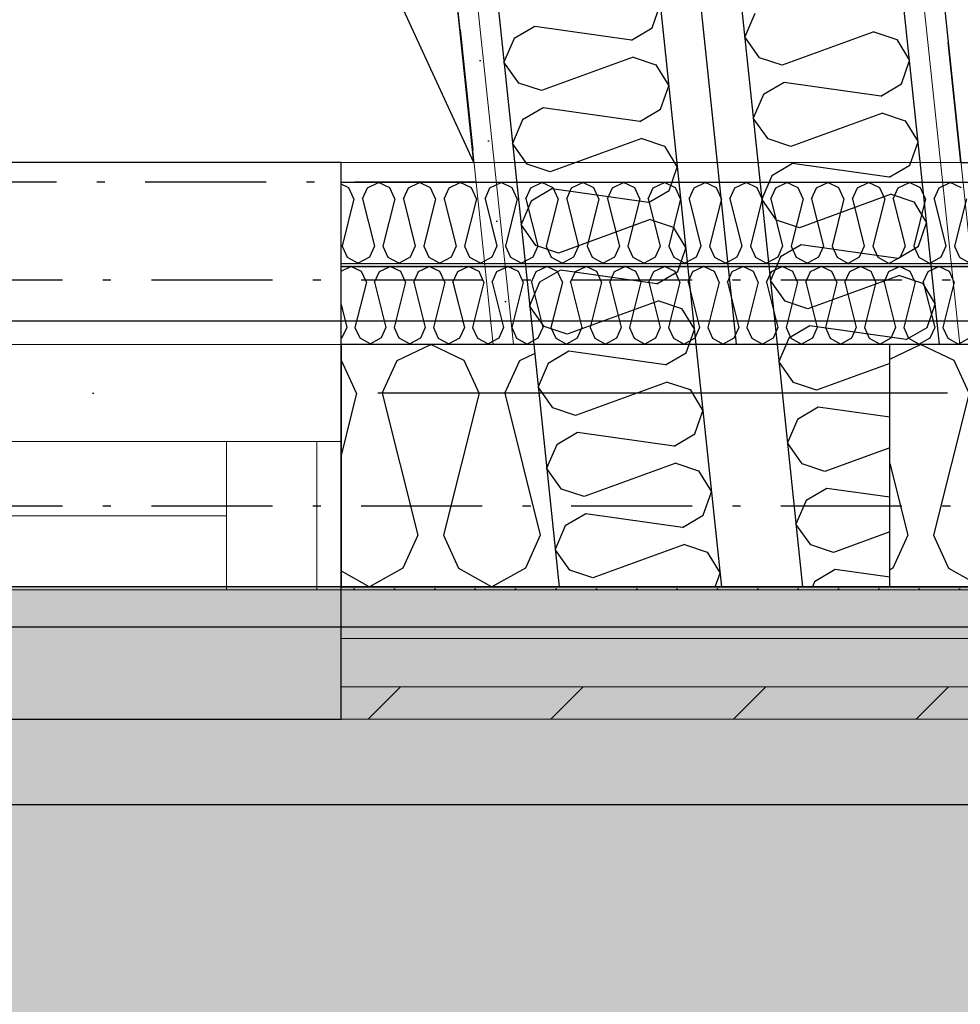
# Model space of a CAD drawing. Header units: millimetres. Extents: x -173281 to 144469, y -85977 to 83288.
# Tile 32 of 88: x -73857 to -73275, y -45421 to -44811. Entities that reach past the tile are written whole.
import ezdxf
from ezdxf.enums import TextEntityAlignment as Align

# ---------------------------------------------------------------- set-up
doc = ezdxf.new("R2010")
doc.units = ezdxf.units.MM
doc.header["$LTSCALE"] = 0.5
doc.header["$MEASUREMENT"] = 0
for name, pattern in [('Over snittplan', [260, 150, -50, 10, -50]), ('PLINE', [0]), ('Prikk & stiplet', [1340.555525, 705.555534, -352.777767, 0, -282.222223])]:
    doc.linetypes.add(name, pattern=pattern)
for name, color, linetype in [('223- Bjelker', 7, 'Continuous'), ('231- Bærende yttervegger', 7, 'Continuous'), ('231- Bærende yttervegger (Skravur)', 7, 'Continuous'), ('231- Bærende yttervegger(Nye konstruksjoner)', 7, 'Continuous'), ('232- Ikke-bærende yttervegger', 7, 'Continuous'), ('232- Ikke-bærende yttervegger (Skravur)(Nye konstruksjoner)', 7, 'Continuous'), ('232- Ikke-bærende yttervegger(Nye konstruksjoner)', 7, 'Continuous'), ('235- Utvendig kledning og overflate (Skravur)(Nye konstruksjoner)', 7, 'Continuous'), ('24-- Innervegger (Skravur)(Nye konstruksjoner)', 7, 'Continuous'), ('24-- Innervegger(Nye konstruksjoner)', 7, 'Continuous'), ('244- Vinduer_ dører_ foldevegger(Nye konstruksjoner)', 7, 'Continuous'), ('252- Gulv på grunn_ bunnplate', 7, 'Continuous'), ('255- Gulvoverflate(Nye konstruksjoner)', 7, 'Continuous'), ('256- Faste himlinger og overflatebehandling(Nye konstruksjoner)', 7, 'Continuous'), ('862- M___Nettoareal(Nye konstruksjoner)', 7, 'Continuous'), ('862- M___Nettoareal(Polylinje)(Nye konstruksjoner)', 7, 'Continuous'), ('862- M___Nettoareal(Tekst)(Nye konstruksjoner)', 7, 'Continuous')]:
    doc.layers.add(name, color=color, linetype=linetype)
for name, color, linetype, lineweight in [('234- Vinduer_ dører_ porter(Nye konstruksjoner)', 7, 'Continuous', 0), ('235- Utvendig kledning og overflate(Nye konstruksjoner)', 7, 'Continuous', 0), ('236- Innvendig kledning og overflate(Nye konstruksjoner)', 7, 'Continuous', 0)]:
    doc.layers.add(name, color=color, linetype=linetype, lineweight=lineweight)
doc.styles.add('GENERATED_STYLE_1', font='arial.ttf')
doc.linetypes.add('Lydfuge betonggolv', pattern='A,0,[5,A-2607.111 Plan 1. etasje1.Shx,S=3.968254,R=0,X=0,Y=-3.46945e-18],-600,0', length=600)
pattern_1 = [(276, (0, 0), (86.12812, 9.05243), [0, -50]), (276, (45.68, -20.34), (86.12812, 9.05243), [0, -50])]

# ---------------------------------------------------------------- blocks, each defined once
blk = doc.blocks.new('Piano_A-127_129', base_point=(-73510.94, -42789.32))
at = {"layer": '862- M___Nettoareal(Polylinje)(Nye konstruksjoner)', "linetype": 'PLINE', "flags": 128}
blk.add_lwpolyline([(-73575.82, -44899.03), (-73974.84, -41102.61), (-74178.81, -39161.93), (-76223.16, -39161.93), (-76223.16, -43699.43), (-74915.66, -43699.43), (-74915.66, -44898.83)], close=True, dxfattribs=at)
at = {"layer": '862- M___Nettoareal(Tekst)(Nye konstruksjoner)', "style": 'GENERATED_STYLE_1'}
for tag, height, p in [('DUMMY_862', 150, (-74911.02, -42150.67)), ('ROOM_NAME', 150, (-74911.02, -42711.1)), ('DUMMY_861', 100, (-75068.16, -42310.85)), ('ROOM_NUMBER', 100, (-75068.16, -42699.67)), ('DUMMY_863', 100, (-74675.3, -42676.81))]:
    blk.add_attdef(tag, text='', height=height, rotation=90, dxfattribs=at).set_placement(p, align=Align.TOP_LEFT)
blk = doc.blocks.new('Song_kontor_A-126_130', base_point=(-72463.16, -42127.26))
at = {"layer": '862- M___Nettoareal(Polylinje)(Nye konstruksjoner)', "linetype": 'PLINE', "flags": 128}
blk.add_lwpolyline([(-71138.16, -43721.93), (-71138.16, -41086.93), (-73674.83, -41086.93), (-73274.16, -44899.08), (-71138.16, -44899.41)], close=True, dxfattribs=at)
at = {"layer": '862- M___Nettoareal(Tekst)(Nye konstruksjoner)', "style": 'GENERATED_STYLE_1'}
for tag, height, p in [('DUMMY_862', 150, (-72581.02, -41572.59)), ('ROOM_NAME', 150, (-72581.02, -42716.21)), ('DUMMY_861', 100, (-72738.16, -42315.97)), ('ROOM_NUMBER', 100, (-72738.16, -42704.78)), ('DUMMY_863', 100, (-72345.3, -42681.93))]:
    blk.add_attdef(tag, text='', height=height, rotation=90, dxfattribs=at).set_placement(p, align=Align.TOP_LEFT)
blk = doc.blocks.new('*X352')
at = {"layer": '231- Bærende yttervegger (Skravur)', "linetype": 'PLINE'}
for p, q in [((-73318.16, -45020.95), (-73299.09, -45011.93)), ((-73278.37, -45021.73), (-73299.09, -45011.93)), ((-73269.12, -45042.05), (-73278.37, -45021.73)), ((-73253.18, -45042.05), (-73248.16, -45031.02)), ((-73269.12, -45042.05), (-73291.12, -45130.04)), ((-73253.18, -45042.05), (-73248.16, -45062.14)), ((-73318.16, -45085.65), (-73307.06, -45130.04)), ((-73307.06, -45130.04), (-73316.31, -45150.36)), ((-73291.12, -45130.04), (-73281.87, -45150.36)), ((-73316.31, -45150.36), (-73318.16, -45151.4)), ((-73281.87, -45150.36), (-73261.15, -45161.93)), ((-73248.16, -45154.68), (-73261.15, -45161.93))]:
    blk.add_line(p, q, dxfattribs=at)
blk = doc.blocks.new('Vindu[36]')
at = {"layer": '234- Vinduer_ dører_ porter(Nye konstruksjoner)', "linetype": 'PLINE'}
for p, q in [((-73658.16, -45011.93), (-74878.16, -45011.93)), ((-74807.16, -45071.93), (-73729.16, -45071.93)), ((-73729.16, -45163.93), (-73729.16, -45071.93)), ((-73729.16, -45071.93), (-73673.16, -45071.93)), ((-73673.16, -45071.93), (-73658.16, -45071.93)), ((-73673.16, -45071.93), (-73673.16, -45163.93)), ((-73729.16, -45117.93), (-74807.16, -45117.93)), ((-73658.16, -45161.93), (-74878.16, -45161.93)), ((-73729.16, -45163.93), (-74807.16, -45163.93)), ((-73673.16, -45163.93), (-73729.16, -45163.93)), ((-73658.16, -45163.93), (-73673.16, -45163.93))]:
    blk.add_line(p, q, dxfattribs=at)
at = {"layer": '244- Vinduer_ dører_ foldevegger(Nye konstruksjoner)', "linetype": 'PLINE'}
for p, q in [((-73658.16, -45071.93), (-73658.16, -45011.93)), ((-73658.16, -45161.93), (-73658.16, -45071.93)), ((-73658.16, -45161.93), (-73658.16, -45071.93)), ((-73658.16, -45161.93), (-73651.16, -45161.93)), ((-73658.16, -45161.93), (-73651.16, -45161.93))]:
    blk.add_line(p, q, dxfattribs=at)
blk = doc.blocks.new('*X796')
at = {"layer": '232- Ikke-bærende yttervegger (Skravur)(Nye konstruksjoner)', "linetype": 'PLINE'}
for p, q in [((-73658.16, -44966.41), (-73652.04, -44963.52)), ((-73645.41, -44966.66), (-73652.04, -44963.52)), ((-73634.39, -44966.66), (-73627.76, -44963.52)), ((-73621.13, -44966.66), (-73627.76, -44963.52)), ((-73610.11, -44966.66), (-73603.48, -44963.53)), ((-73596.85, -44966.67), (-73603.48, -44963.53)), ((-73585.83, -44966.67), (-73579.2, -44963.53)), ((-73572.57, -44966.67), (-73579.2, -44963.53)), ((-73561.55, -44966.67), (-73554.92, -44963.54)), ((-73548.29, -44966.67), (-73554.92, -44963.54)), ((-73537.27, -44966.68), (-73530.64, -44963.54)), ((-73524.01, -44966.68), (-73530.64, -44963.54)), ((-73512.99, -44966.68), (-73506.36, -44963.54)), ((-73499.73, -44966.68), (-73506.36, -44963.54)), ((-73488.71, -44966.68), (-73482.07, -44963.55)), ((-73475.44, -44966.69), (-73482.07, -44963.55)), ((-73464.42, -44966.69), (-73457.79, -44963.55)), ((-73451.16, -44966.69), (-73457.79, -44963.55)), ((-73440.14, -44966.69), (-73433.51, -44963.55)), ((-73426.88, -44966.69), (-73433.51, -44963.55)), ((-73415.86, -44966.69), (-73409.23, -44963.56)), ((-73402.6, -44966.7), (-73409.23, -44963.56)), ((-73391.58, -44966.7), (-73384.95, -44963.56)), ((-73378.32, -44966.7), (-73384.95, -44963.56)), ((-73367.3, -44966.7), (-73360.67, -44963.57)), ((-73354.04, -44966.7), (-73360.67, -44963.57)), ((-73343.02, -44966.71), (-73336.39, -44963.57)), ((-73329.76, -44966.71), (-73336.39, -44963.57)), ((-73318.74, -44966.71), (-73312.11, -44963.57)), ((-73305.48, -44966.71), (-73312.11, -44963.57)), ((-73294.46, -44966.71), (-73287.82, -44963.58)), ((-73281.19, -44966.72), (-73287.82, -44963.58)), ((-73642.46, -44973.16), (-73645.41, -44966.66)), ((-73637.35, -44973.16), (-73634.39, -44966.66)), ((-73618.17, -44973.17), (-73621.13, -44966.66)), ((-73613.07, -44973.17), (-73610.11, -44966.66)), ((-73593.89, -44973.17), (-73596.85, -44966.67)), ((-73588.79, -44973.17), (-73585.83, -44966.67)), ((-73569.61, -44973.17), (-73572.57, -44966.67)), ((-73564.51, -44973.17), (-73561.55, -44966.67)), ((-73545.33, -44973.18), (-73548.29, -44966.67)), ((-73540.23, -44973.18), (-73537.27, -44966.68)), ((-73521.05, -44973.18), (-73524.01, -44966.68)), ((-73515.95, -44973.18), (-73512.99, -44966.68)), ((-73496.77, -44973.18), (-73499.73, -44966.68)), ((-73491.67, -44973.19), (-73488.71, -44966.68)), ((-73472.49, -44973.19), (-73475.44, -44966.69)), ((-73467.38, -44973.19), (-73464.42, -44966.69)), ((-73448.21, -44973.19), (-73451.16, -44966.69)), ((-73443.1, -44973.19), (-73440.14, -44966.69)), ((-73423.92, -44973.2), (-73426.88, -44966.69)), ((-73418.82, -44973.2), (-73415.86, -44966.69)), ((-73399.64, -44973.2), (-73402.6, -44966.7)), ((-73394.54, -44973.2), (-73391.58, -44966.7)), ((-73375.36, -44973.2), (-73378.32, -44966.7)), ((-73370.26, -44973.2), (-73367.3, -44966.7)), ((-73351.08, -44973.21), (-73354.04, -44966.7)), ((-73345.98, -44973.21), (-73343.02, -44966.71)), ((-73326.8, -44973.21), (-73329.76, -44966.71)), ((-73321.7, -44973.21), (-73318.74, -44966.71)), ((-73302.52, -44973.21), (-73305.48, -44966.71)), ((-73297.42, -44973.22), (-73294.46, -44966.71)), ((-73278.24, -44973.22), (-73281.19, -44966.72)), ((-73642.46, -44973.16), (-73649.5, -45001.32)), ((-73637.35, -44973.16), (-73630.32, -45001.32)), ((-73618.17, -44973.17), (-73625.22, -45001.32)), ((-73613.07, -44973.17), (-73606.04, -45001.32)), ((-73593.89, -44973.17), (-73600.94, -45001.33)), ((-73588.79, -44973.17), (-73581.76, -45001.33)), ((-73569.61, -44973.17), (-73576.65, -45001.33)), ((-73564.51, -44973.17), (-73557.48, -45001.33)), ((-73545.33, -44973.18), (-73552.37, -45001.33)), ((-73540.23, -44973.18), (-73533.19, -45001.34)), ((-73521.05, -44973.18), (-73528.09, -45001.34)), ((-73515.95, -44973.18), (-73508.91, -45001.34)), ((-73496.77, -44973.18), (-73503.81, -45001.34)), ((-73491.67, -44973.19), (-73484.63, -45001.34)), ((-73472.49, -44973.19), (-73479.53, -45001.34)), ((-73467.38, -44973.19), (-73460.35, -45001.35)), ((-73448.21, -44973.19), (-73455.25, -45001.35)), ((-73443.1, -44973.19), (-73436.07, -45001.35)), ((-73423.92, -44973.2), (-73430.97, -45001.35)), ((-73418.82, -44973.2), (-73411.79, -45001.35)), ((-73399.64, -44973.2), (-73406.69, -45001.36)), ((-73394.54, -44973.2), (-73387.51, -45001.36)), ((-73375.36, -44973.2), (-73382.4, -45001.36)), ((-73370.26, -44973.2), (-73363.22, -45001.36)), ((-73351.08, -44973.21), (-73358.12, -45001.36)), ((-73345.98, -44973.21), (-73338.94, -45001.37)), ((-73326.8, -44973.21), (-73333.84, -45001.37)), ((-73321.7, -44973.21), (-73314.66, -45001.37)), ((-73302.52, -44973.21), (-73309.56, -45001.37)), ((-73297.42, -44973.22), (-73290.38, -45001.37)), ((-73278.24, -44973.22), (-73285.28, -45001.37)), ((-73658.16, -44987.07), (-73654.6, -45001.32)), ((-73654.6, -45001.32), (-73657.56, -45007.82)), ((-73649.5, -45001.32), (-73646.54, -45007.82)), ((-73630.32, -45001.32), (-73633.28, -45007.82)), ((-73625.22, -45001.32), (-73622.26, -45007.82)), ((-73606.04, -45001.32), (-73609, -45007.83)), ((-73600.94, -45001.33), (-73597.98, -45007.83)), ((-73581.76, -45001.33), (-73584.72, -45007.83)), ((-73576.65, -45001.33), (-73573.7, -45007.83)), ((-73557.48, -45001.33), (-73560.44, -45007.83)), ((-73552.37, -45001.33), (-73549.42, -45007.84)), ((-73533.19, -45001.34), (-73536.15, -45007.84)), ((-73528.09, -45001.34), (-73525.13, -45007.84)), ((-73508.91, -45001.34), (-73511.87, -45007.84)), ((-73503.81, -45001.34), (-73500.85, -45007.84)), ((-73484.63, -45001.34), (-73487.59, -45007.85)), ((-73479.53, -45001.34), (-73476.57, -45007.85)), ((-73460.35, -45001.35), (-73463.31, -45007.85)), ((-73455.25, -45001.35), (-73452.29, -45007.85)), ((-73436.07, -45001.35), (-73439.03, -45007.85)), ((-73430.97, -45001.35), (-73428.01, -45007.85)), ((-73411.79, -45001.35), (-73414.75, -45007.86)), ((-73406.69, -45001.36), (-73403.73, -45007.86)), ((-73387.51, -45001.36), (-73390.47, -45007.86)), ((-73382.4, -45001.36), (-73379.45, -45007.86)), ((-73363.22, -45001.36), (-73366.18, -45007.86)), ((-73358.12, -45001.36), (-73355.17, -45007.87)), ((-73338.94, -45001.37), (-73341.9, -45007.87)), ((-73333.84, -45001.37), (-73330.88, -45007.87)), ((-73314.66, -45001.37), (-73317.62, -45007.87)), ((-73309.56, -45001.37), (-73306.6, -45007.87)), ((-73290.38, -45001.37), (-73293.34, -45007.87)), ((-73285.28, -45001.37), (-73282.32, -45007.88)), ((-73657.56, -45007.82), (-73658.16, -45008.15)), ((-73646.54, -45007.82), (-73639.91, -45011.52)), ((-73633.28, -45007.82), (-73639.91, -45011.52)), ((-73622.26, -45007.82), (-73615.63, -45011.53)), ((-73609, -45007.83), (-73615.63, -45011.53)), ((-73597.98, -45007.83), (-73591.35, -45011.53)), ((-73584.72, -45007.83), (-73591.35, -45011.53)), ((-73573.7, -45007.83), (-73567.07, -45011.53)), ((-73560.44, -45007.83), (-73567.07, -45011.53)), ((-73549.42, -45007.84), (-73542.79, -45011.54)), ((-73536.15, -45007.84), (-73542.79, -45011.54)), ((-73525.13, -45007.84), (-73518.5, -45011.54)), ((-73511.87, -45007.84), (-73518.5, -45011.54)), ((-73500.85, -45007.84), (-73494.22, -45011.54)), ((-73487.59, -45007.85), (-73494.22, -45011.54)), ((-73476.57, -45007.85), (-73469.94, -45011.55)), ((-73463.31, -45007.85), (-73469.94, -45011.55)), ((-73452.29, -45007.85), (-73445.66, -45011.55)), ((-73439.03, -45007.85), (-73445.66, -45011.55)), ((-73428.01, -45007.85), (-73421.38, -45011.56)), ((-73414.75, -45007.86), (-73421.38, -45011.56)), ((-73403.73, -45007.86), (-73397.1, -45011.56)), ((-73390.47, -45007.86), (-73397.1, -45011.56)), ((-73379.45, -45007.86), (-73372.82, -45011.56)), ((-73366.18, -45007.86), (-73372.82, -45011.56)), ((-73355.17, -45007.87), (-73348.54, -45011.57)), ((-73341.9, -45007.87), (-73348.54, -45011.57)), ((-73330.88, -45007.87), (-73324.25, -45011.57)), ((-73317.62, -45007.87), (-73324.25, -45011.57)), ((-73306.6, -45007.87), (-73299.97, -45011.57)), ((-73293.34, -45007.87), (-73299.97, -45011.57)), ((-73282.32, -45007.88), (-73275.69, -45011.58)), ((-73269.06, -45007.88), (-73275.69, -45011.58))]:
    blk.add_line(p, q, dxfattribs=at)
blk = doc.blocks.new('*X799')
at = {"layer": '232- Ikke-bærende yttervegger (Skravur)(Nye konstruksjoner)', "linetype": 'PLINE'}
for p, q in [((-73653.22, -44914.79), (-73658.16, -44912.45)), ((-73650.14, -44921.56), (-73653.22, -44914.79)), ((-73644.83, -44921.56), (-73641.74, -44914.79)), ((-73641.74, -44914.79), (-73634.84, -44911.52)), ((-73627.93, -44914.79), (-73634.84, -44911.52)), ((-73624.85, -44921.57), (-73627.93, -44914.79)), ((-73619.53, -44921.57), (-73616.45, -44914.79)), ((-73616.45, -44914.79), (-73609.54, -44911.53)), ((-73602.64, -44914.8), (-73609.54, -44911.53)), ((-73599.56, -44921.57), (-73602.64, -44914.8)), ((-73594.24, -44921.57), (-73591.16, -44914.8)), ((-73591.16, -44914.8), (-73584.25, -44911.53)), ((-73577.34, -44914.8), (-73584.25, -44911.53)), ((-73574.26, -44921.57), (-73577.34, -44914.8)), ((-73568.95, -44921.58), (-73565.87, -44914.8)), ((-73565.87, -44914.8), (-73558.96, -44911.53)), ((-73552.05, -44914.8), (-73558.96, -44911.53)), ((-73548.97, -44921.58), (-73552.05, -44914.8)), ((-73543.66, -44921.58), (-73540.57, -44914.81)), ((-73540.57, -44914.81), (-73533.66, -44911.54)), ((-73526.76, -44914.81), (-73533.66, -44911.54)), ((-73523.68, -44921.58), (-73526.76, -44914.81)), ((-73518.36, -44921.58), (-73515.28, -44914.81)), ((-73515.28, -44914.81), (-73508.37, -44911.54)), ((-73501.46, -44914.81), (-73508.37, -44911.54)), ((-73498.38, -44921.59), (-73501.46, -44914.81)), ((-73493.07, -44921.59), (-73489.99, -44914.81)), ((-73489.99, -44914.81), (-73483.08, -44911.55)), ((-73476.17, -44914.82), (-73483.08, -44911.55)), ((-73473.09, -44921.59), (-73476.17, -44914.82)), ((-73467.78, -44921.59), (-73464.69, -44914.82)), ((-73464.69, -44914.82), (-73457.79, -44911.55)), ((-73450.88, -44914.82), (-73457.79, -44911.55)), ((-73447.8, -44921.59), (-73450.88, -44914.82)), ((-73442.48, -44921.59), (-73439.4, -44914.82)), ((-73439.4, -44914.82), (-73432.49, -44911.55)), ((-73425.59, -44914.82), (-73432.49, -44911.55)), ((-73422.5, -44921.6), (-73425.59, -44914.82)), ((-73417.19, -44921.6), (-73414.11, -44914.83)), ((-73414.11, -44914.83), (-73407.2, -44911.56)), ((-73400.29, -44914.83), (-73407.2, -44911.56)), ((-73397.21, -44921.6), (-73400.29, -44914.83)), ((-73391.9, -44921.6), (-73388.81, -44914.83)), ((-73388.81, -44914.83), (-73381.91, -44911.56)), ((-73375, -44914.83), (-73381.91, -44911.56)), ((-73371.92, -44921.61), (-73375, -44914.83)), ((-73366.6, -44921.61), (-73363.52, -44914.83)), ((-73363.52, -44914.83), (-73356.61, -44911.57)), ((-73349.71, -44914.84), (-73356.61, -44911.57)), ((-73346.63, -44921.61), (-73349.71, -44914.84)), ((-73341.31, -44921.61), (-73338.23, -44914.84)), ((-73338.23, -44914.84), (-73331.32, -44911.57)), ((-73324.41, -44914.84), (-73331.32, -44911.57)), ((-73321.33, -44921.61), (-73324.41, -44914.84)), ((-73316.02, -44921.61), (-73312.94, -44914.84)), ((-73312.94, -44914.84), (-73306.03, -44911.57)), ((-73299.12, -44914.84), (-73306.03, -44911.57)), ((-73296.04, -44921.62), (-73299.12, -44914.84)), ((-73290.73, -44921.62), (-73287.64, -44914.85)), ((-73287.64, -44914.85), (-73280.73, -44911.58)), ((-73273.83, -44914.85), (-73280.73, -44911.58)), ((-73650.14, -44921.56), (-73657.48, -44950.89)), ((-73644.83, -44921.56), (-73637.5, -44950.89)), ((-73624.85, -44921.57), (-73632.19, -44950.9)), ((-73619.53, -44921.57), (-73612.21, -44950.9)), ((-73599.56, -44921.57), (-73606.89, -44950.9)), ((-73594.24, -44921.57), (-73586.91, -44950.9)), ((-73574.26, -44921.57), (-73581.6, -44950.9)), ((-73568.95, -44921.58), (-73561.62, -44950.91)), ((-73548.97, -44921.58), (-73556.31, -44950.91)), ((-73543.66, -44921.58), (-73536.33, -44950.91)), ((-73523.68, -44921.58), (-73531.01, -44950.91)), ((-73518.36, -44921.58), (-73511.03, -44950.91)), ((-73498.38, -44921.59), (-73505.72, -44950.91)), ((-73493.07, -44921.59), (-73485.74, -44950.92)), ((-73473.09, -44921.59), (-73480.43, -44950.92)), ((-73467.78, -44921.59), (-73460.45, -44950.92)), ((-73447.8, -44921.59), (-73455.13, -44950.92)), ((-73442.48, -44921.59), (-73435.16, -44950.93)), ((-73422.5, -44921.6), (-73429.84, -44950.93)), ((-73417.19, -44921.6), (-73409.86, -44950.93)), ((-73397.21, -44921.6), (-73404.55, -44950.93)), ((-73391.9, -44921.6), (-73384.57, -44950.93)), ((-73371.92, -44921.61), (-73379.26, -44950.93)), ((-73366.6, -44921.61), (-73359.28, -44950.94)), ((-73346.63, -44921.61), (-73353.96, -44950.94)), ((-73341.31, -44921.61), (-73333.98, -44950.94)), ((-73321.33, -44921.61), (-73328.67, -44950.94)), ((-73316.02, -44921.61), (-73308.69, -44950.95)), ((-73296.04, -44921.62), (-73303.38, -44950.95)), ((-73290.73, -44921.62), (-73283.4, -44950.95)), ((-73270.75, -44921.62), (-73278.08, -44950.95)), ((-73657.48, -44950.89), (-73654.4, -44957.67)), ((-73637.5, -44950.89), (-73640.58, -44957.67)), ((-73632.19, -44950.9), (-73629.1, -44957.67)), ((-73612.21, -44950.9), (-73615.29, -44957.67)), ((-73606.89, -44950.9), (-73603.81, -44957.67)), ((-73586.91, -44950.9), (-73590, -44957.67)), ((-73581.6, -44950.9), (-73578.52, -44957.68)), ((-73561.62, -44950.91), (-73564.7, -44957.68)), ((-73556.31, -44950.91), (-73553.23, -44957.68)), ((-73536.33, -44950.91), (-73539.41, -44957.68)), ((-73531.01, -44950.91), (-73527.93, -44957.68)), ((-73511.03, -44950.91), (-73514.12, -44957.69)), ((-73505.72, -44950.91), (-73502.64, -44957.69)), ((-73485.74, -44950.92), (-73488.82, -44957.69)), ((-73480.43, -44950.92), (-73477.35, -44957.69)), ((-73460.45, -44950.92), (-73463.53, -44957.69)), ((-73455.13, -44950.92), (-73452.05, -44957.7)), ((-73435.16, -44950.93), (-73438.24, -44957.7)), ((-73429.84, -44950.93), (-73426.76, -44957.7)), ((-73409.86, -44950.93), (-73412.95, -44957.7)), ((-73404.55, -44950.93), (-73401.47, -44957.7)), ((-73384.57, -44950.93), (-73387.65, -44957.71)), ((-73379.26, -44950.93), (-73376.17, -44957.71)), ((-73359.28, -44950.94), (-73362.36, -44957.71)), ((-73353.96, -44950.94), (-73350.88, -44957.71)), ((-73333.98, -44950.94), (-73337.07, -44957.71)), ((-73328.67, -44950.94), (-73325.59, -44957.72)), ((-73308.69, -44950.95), (-73311.77, -44957.72)), ((-73303.38, -44950.95), (-73300.3, -44957.72)), ((-73283.4, -44950.95), (-73286.48, -44957.72)), ((-73278.08, -44950.95), (-73275, -44957.72)), ((-73654.4, -44957.67), (-73647.49, -44961.52)), ((-73640.58, -44957.67), (-73647.49, -44961.52)), ((-73629.1, -44957.67), (-73622.2, -44961.52)), ((-73615.29, -44957.67), (-73622.2, -44961.52)), ((-73603.81, -44957.67), (-73596.9, -44961.53)), ((-73590, -44957.67), (-73596.9, -44961.53)), ((-73578.52, -44957.68), (-73571.61, -44961.53)), ((-73564.7, -44957.68), (-73571.61, -44961.53)), ((-73553.23, -44957.68), (-73546.32, -44961.54)), ((-73539.41, -44957.68), (-73546.32, -44961.54)), ((-73527.93, -44957.68), (-73521.03, -44961.54)), ((-73514.12, -44957.69), (-73521.03, -44961.54)), ((-73502.64, -44957.69), (-73495.73, -44961.54)), ((-73488.82, -44957.69), (-73495.73, -44961.54)), ((-73477.35, -44957.69), (-73470.44, -44961.55)), ((-73463.53, -44957.69), (-73470.44, -44961.55)), ((-73452.05, -44957.7), (-73445.15, -44961.55)), ((-73438.24, -44957.7), (-73445.15, -44961.55)), ((-73426.76, -44957.7), (-73419.85, -44961.56)), ((-73412.95, -44957.7), (-73419.85, -44961.56)), ((-73401.47, -44957.7), (-73394.56, -44961.56)), ((-73387.65, -44957.71), (-73394.56, -44961.56)), ((-73376.17, -44957.71), (-73369.27, -44961.56)), ((-73362.36, -44957.71), (-73369.27, -44961.56)), ((-73350.88, -44957.71), (-73343.97, -44961.57)), ((-73337.07, -44957.71), (-73343.97, -44961.57)), ((-73325.59, -44957.72), (-73318.68, -44961.57)), ((-73311.77, -44957.72), (-73318.68, -44961.57)), ((-73300.3, -44957.72), (-73293.39, -44961.58)), ((-73286.48, -44957.72), (-73293.39, -44961.58)), ((-73275, -44957.72), (-73268.1, -44961.58))]:
    blk.add_line(p, q, dxfattribs=at)
blk = doc.blocks.new('*X910')
at = {"layer": '24-- Innervegger (Skravur)(Nye konstruksjoner)', "linetype": 'PLINE'}
for p, q in [((-73444.31, -45016.97), (-73442.54, -45011.93)), ((-73517, -45016.06), (-73529.83, -45023.61)), ((-73457.13, -45024.52), (-73517, -45016.06)), ((-73457.13, -45024.52), (-73444.31, -45016.97)), ((-73529.83, -45023.61), (-73536.06, -45038.15)), ((-73456.02, -45035.09), (-73512.83, -45055.8)), ((-73456.02, -45035.09), (-73441.91, -45039.8)), ((-73526.94, -45051.09), (-73536.06, -45038.15)), ((-73441.91, -45039.8), (-73433.96, -45052.86)), ((-73512.83, -45055.8), (-73526.94, -45051.09)), ((-73439.02, -45067.28), (-73433.96, -45052.86)), ((-73511.72, -45066.37), (-73524.54, -45073.92)), ((-73451.85, -45074.82), (-73511.72, -45066.37)), ((-73451.85, -45074.82), (-73439.02, -45067.28)), ((-73524.54, -45073.92), (-73530.77, -45088.46)), ((-73450.73, -45085.39), (-73507.54, -45106.11)), ((-73450.73, -45085.39), (-73436.62, -45090.11)), ((-73521.66, -45101.4), (-73530.77, -45088.46)), ((-73436.62, -45090.11), (-73428.67, -45103.16)), ((-73507.54, -45106.11), (-73521.66, -45101.4)), ((-73433.73, -45117.59), (-73428.67, -45103.16)), ((-73506.43, -45116.68), (-73519.26, -45124.23)), ((-73446.56, -45125.13), (-73506.43, -45116.68)), ((-73446.56, -45125.13), (-73433.73, -45117.59)), ((-73519.26, -45124.23), (-73525.48, -45138.77)), ((-73516.37, -45151.7), (-73525.48, -45138.77)), ((-73445.45, -45135.7), (-73502.25, -45156.42)), ((-73445.45, -45135.7), (-73431.33, -45140.42)), ((-73431.33, -45140.42), (-73423.38, -45153.47)), ((-73502.25, -45156.42), (-73516.37, -45151.7)), ((-73426.35, -45161.93), (-73423.38, -45153.47))]:
    blk.add_line(p, q, dxfattribs=at)
blk = doc.blocks.new('*X911')
at = {"layer": '24-- Innervegger (Skravur)(Nye konstruksjoner)', "linetype": 'PLINE'}
for p, q in [((-73382.36, -45011.93), (-73386.88, -45022.47)), ((-73377.77, -45035.41), (-73386.88, -45022.47)), ((-73318.16, -45023.53), (-73363.65, -45040.12)), ((-73363.65, -45040.12), (-73377.77, -45035.41)), ((-73362.54, -45050.69), (-73375.37, -45058.24)), ((-73318.16, -45056.96), (-73362.54, -45050.69)), ((-73375.37, -45058.24), (-73381.59, -45072.78)), ((-73372.48, -45085.72), (-73381.59, -45072.78)), ((-73318.16, -45075.77), (-73358.36, -45090.43)), ((-73358.36, -45090.43), (-73372.48, -45085.72)), ((-73357.25, -45101), (-73370.08, -45108.55)), ((-73318.16, -45106.52), (-73357.25, -45101)), ((-73370.08, -45108.55), (-73376.3, -45123.09)), ((-73367.19, -45136.03), (-73376.3, -45123.09)), ((-73318.16, -45128.01), (-73353.07, -45140.74)), ((-73353.07, -45140.74), (-73367.19, -45136.03)), ((-73351.96, -45151.31), (-73364.79, -45158.86)), ((-73318.16, -45156.08), (-73351.96, -45151.31)), ((-73364.79, -45158.86), (-73366.11, -45161.93))]:
    blk.add_line(p, q, dxfattribs=at)
blk = doc.blocks.new('*X913')
at = {"layer": '24-- Innervegger (Skravur)(Nye konstruksjoner)', "linetype": 'PLINE'}
for p, q in [((-73465.46, -44815.73), (-73460.4, -44801.31)), ((-73538.16, -44814.83), (-73550.98, -44822.37)), ((-73478.28, -44823.28), (-73538.16, -44814.83)), ((-73478.28, -44823.28), (-73465.46, -44815.73)), ((-73550.98, -44822.37), (-73557.21, -44836.92)), ((-73477.17, -44833.85), (-73533.98, -44854.57)), ((-73477.17, -44833.85), (-73463.06, -44838.56)), ((-73548.1, -44849.85), (-73557.21, -44836.92)), ((-73463.06, -44838.56), (-73455.11, -44851.62)), ((-73533.98, -44854.57), (-73548.1, -44849.85)), ((-73460.17, -44866.04), (-73455.11, -44851.62)), ((-73532.87, -44865.14), (-73545.7, -44872.68)), ((-73473, -44873.59), (-73532.87, -44865.14)), ((-73473, -44873.59), (-73460.17, -44866.04)), ((-73545.7, -44872.68), (-73551.92, -44887.23)), ((-73471.89, -44884.16), (-73528.69, -44904.88)), ((-73471.89, -44884.16), (-73457.77, -44888.87)), ((-73542.81, -44900.16), (-73551.92, -44887.23)), ((-73457.77, -44888.87), (-73449.82, -44901.93)), ((-73528.69, -44904.88), (-73542.81, -44900.16)), ((-73454.88, -44916.35), (-73449.82, -44901.93)), ((-73527.58, -44915.44), (-73540.41, -44922.99)), ((-73467.71, -44923.9), (-73527.58, -44915.44)), ((-73467.71, -44923.9), (-73454.88, -44916.35)), ((-73540.41, -44922.99), (-73546.63, -44937.54)), ((-73537.52, -44950.47), (-73546.63, -44937.54)), ((-73466.6, -44934.47), (-73523.4, -44955.18)), ((-73466.6, -44934.47), (-73452.48, -44939.18)), ((-73452.48, -44939.18), (-73444.54, -44952.24)), ((-73523.4, -44955.18), (-73537.52, -44950.47)), ((-73449.59, -44966.66), (-73444.54, -44952.24)), ((-73522.29, -44965.75), (-73535.12, -44973.3)), ((-73462.42, -44974.21), (-73522.29, -44965.75)), ((-73462.42, -44974.21), (-73449.59, -44966.66)), ((-73535.12, -44973.3), (-73541.34, -44987.85)), ((-73532.23, -45000.78), (-73541.34, -44987.85)), ((-73461.31, -44984.78), (-73518.12, -45005.49)), ((-73461.31, -44984.78), (-73447.19, -44989.49)), ((-73447.19, -44989.49), (-73439.25, -45002.55)), ((-73518.12, -45005.49), (-73532.23, -45000.78)), ((-73442.54, -45011.93), (-73439.25, -45002.55))]:
    blk.add_line(p, q, dxfattribs=at)
blk = doc.blocks.new('*X915')
at = {"layer": '24-- Innervegger (Skravur)(Nye konstruksjoner)', "linetype": 'PLINE'}
for p, q in [((-73401.81, -44806.69), (-73408.03, -44821.24)), ((-73398.92, -44834.17), (-73408.03, -44821.24)), ((-73327.99, -44818.17), (-73384.8, -44838.89)), ((-73327.99, -44818.17), (-73313.88, -44822.89)), ((-73313.88, -44822.89), (-73305.93, -44835.94)), ((-73384.8, -44838.89), (-73398.92, -44834.17)), ((-73310.99, -44850.36), (-73305.93, -44835.94)), ((-73383.69, -44849.46), (-73396.52, -44857)), ((-73323.82, -44857.91), (-73383.69, -44849.46)), ((-73323.82, -44857.91), (-73310.99, -44850.36)), ((-73396.52, -44857), (-73402.74, -44871.55)), ((-73393.63, -44884.48), (-73402.74, -44871.55)), ((-73322.71, -44868.48), (-73379.51, -44889.2)), ((-73322.71, -44868.48), (-73308.59, -44873.19)), ((-73308.59, -44873.19), (-73300.64, -44886.25)), ((-73379.51, -44889.2), (-73393.63, -44884.48)), ((-73305.7, -44900.67), (-73300.64, -44886.25)), ((-73378.4, -44899.77), (-73391.23, -44907.31)), ((-73318.53, -44908.22), (-73378.4, -44899.77)), ((-73318.53, -44908.22), (-73305.7, -44900.67)), ((-73391.23, -44907.31), (-73397.45, -44921.86)), ((-73317.42, -44918.79), (-73374.23, -44939.5)), ((-73317.42, -44918.79), (-73303.3, -44923.5)), ((-73388.34, -44934.79), (-73397.45, -44921.86)), ((-73303.3, -44923.5), (-73295.36, -44936.56)), ((-73374.23, -44939.5), (-73388.34, -44934.79)), ((-73300.41, -44950.98), (-73295.36, -44936.56)), ((-73373.11, -44950.07), (-73385.94, -44957.62)), ((-73313.24, -44958.53), (-73373.11, -44950.07)), ((-73313.24, -44958.53), (-73300.41, -44950.98)), ((-73385.94, -44957.62), (-73392.17, -44972.17)), ((-73312.13, -44969.1), (-73368.94, -44989.81)), ((-73312.13, -44969.1), (-73298.02, -44973.81)), ((-73383.05, -44985.1), (-73392.17, -44972.17)), ((-73298.02, -44973.81), (-73290.07, -44986.87)), ((-73368.94, -44989.81), (-73383.05, -44985.1)), ((-73295.13, -45001.29), (-73290.07, -44986.87)), ((-73367.83, -45000.38), (-73380.65, -45007.93)), ((-73307.95, -45008.84), (-73367.83, -45000.38)), ((-73307.95, -45008.84), (-73295.13, -45001.29)), ((-73380.65, -45007.93), (-73382.36, -45011.93))]:
    blk.add_line(p, q, dxfattribs=at)
blk = doc.blocks.new('*X1128')
at = {"layer": '232- Ikke-bærende yttervegger (Skravur)(Nye konstruksjoner)', "linetype": 'PLINE'}
for p, q in [((-73623.33, -45021.73), (-73602.61, -45011.93)), ((-73581.89, -45021.73), (-73602.61, -45011.93)), ((-73547.45, -45021.73), (-73538.24, -45017.38)), ((-73657.76, -45021.73), (-73658.16, -45021.55)), ((-73648.52, -45042.05), (-73657.76, -45021.73)), ((-73632.58, -45042.05), (-73623.33, -45021.73)), ((-73572.64, -45042.05), (-73581.89, -45021.73)), ((-73556.7, -45042.05), (-73547.45, -45021.73)), ((-73648.52, -45042.05), (-73658.16, -45080.62)), ((-73632.58, -45042.05), (-73610.58, -45130.04)), ((-73572.64, -45042.05), (-73594.64, -45130.04)), ((-73556.7, -45042.05), (-73534.7, -45130.04)), ((-73610.58, -45130.04), (-73619.82, -45150.36)), ((-73594.64, -45130.04), (-73585.39, -45150.36)), ((-73534.7, -45130.04), (-73543.95, -45150.36)), ((-73658.16, -45152.1), (-73640.55, -45161.93)), ((-73619.82, -45150.36), (-73640.55, -45161.93)), ((-73585.39, -45150.36), (-73564.67, -45161.93)), ((-73543.95, -45150.36), (-73564.67, -45161.93))]:
    blk.add_line(p, q, dxfattribs=at)

msp = doc.modelspace()

# ---------------------------------------------------------------- hatches: boundary and pattern name
at = {"layer": '232- Ikke-bærende yttervegger (Skravur)(Nye konstruksjoner)', "linetype": 'Continuous'}
h = msp.add_hatch(dxfattribs=at)
h.set_pattern_fill('Gips', color=256, style=0, pattern_type=2)
h.set_pattern_definition([(359.99115, (0, 0), (0.01337, 86.60254), [0, -50]), (359.99115, (25.01, 43.3), (0.01337, 86.60254), [0, -50])])
h.paths.add_polyline_path([(-73658.16, -44899.02), (-73658.16, -44911.52), (-72983.12, -44911.62), (-72983.12, -44899.12)])
msp.add_hatch(color=256, dxfattribs=at).paths.add_polyline_path([(-73658.16, -44961.52), (-73658.16, -44963.52), (-72983.13, -44963.62), (-72983.13, -44961.62)])
at = {"layer": '235- Utvendig kledning og overflate (Skravur)(Nye konstruksjoner)', "linetype": 'Continuous'}
h = msp.add_hatch(dxfattribs=at)
h.set_pattern_fill('Prikker_tett', color=256, style=0, pattern_type=2)
h.set_pattern_definition([(0, (0, 0), (0, 43.30127), [0, -25]), (0, (12.5, 21.65), (0, 43.30127), [0, -25])])
h.paths.add_polyline_path([(-73658.16, -45161.93), (-73658.16, -45163.93), (-72983.16, -45163.93), (-72983.16, -45161.93)])
h = msp.add_hatch(dxfattribs=at)
h.set_pattern_fill('Skrålinjer_2', color=256, style=0, pattern_type=2)
h.set_pattern_definition([(45, (0, 0), (-56.56854, 56.56854), [80, 0])])
h.paths.add_polyline_path([(-73658.16, -45223.93), (-73658.16, -45243.93), (-72983.17, -45243.93), (-72983.17, -45223.93)])
at = {"layer": '24-- Innervegger (Skravur)(Nye konstruksjoner)', "linetype": 'Continuous'}
h = msp.add_hatch(dxfattribs=at)
h.set_pattern_fill('Gips', color=256, style=0, pattern_type=2)
h.set_pattern_definition(pattern_1)
h.paths.add_polyline_path([(-74006.7, -40799.43), (-73563.95, -45011.93), (-73551.38, -45011.93), (-73994.13, -40799.43)])
h = msp.add_hatch(dxfattribs=at)
h.set_pattern_fill('Gips', color=256, style=0, pattern_type=2)
h.set_pattern_definition(pattern_1)
h.paths.add_polyline_path([(-73992.82, -40811.93), (-73551.38, -45011.93), (-73538.81, -45011.93), (-73980.25, -40811.93)])
h = msp.add_hatch(dxfattribs=at)
h.set_pattern_fill('Gips', color=256, style=0, pattern_type=2)
h.set_pattern_definition(pattern_1)
h.paths.add_polyline_path([(-73701.28, -41074.43), (-73287.44, -45011.93), (-73274.87, -45011.93), (-73688.71, -41074.43)])
h = msp.add_hatch(dxfattribs=at)
h.set_pattern_fill('Gips', color=256, style=0, pattern_type=2)
h.set_pattern_definition(pattern_1)
h.paths.add_polyline_path([(-73687.4, -41086.93), (-73274.87, -45011.93), (-73262.3, -45011.93), (-73674.83, -41086.93)])
at = {"layer": '256- Faste himlinger og overflatebehandling(Nye konstruksjoner)', "linetype": 'Continuous'}
msp.add_hatch(color=256, dxfattribs=at).paths.add_polyline_path([(-77573.16, -45166.93), (-76163.16, -45166.93), (-76163.16, -46156.93), (-69793.16, -46156.93), (-66143.16, -46186.93), (-60353.16, -46186.93), (-60353.16, -43186.93), (-59123.16, -43186.93), (-59123.16, -36146.93), (-60353.16, -36146.93), (-60353.16, -12056.93), (-61323.16, -12056.93), (-61323.16, -14921.93), (-61193.16, -14921.93), (-61193.16, -15296.93), (-61378.16, -15296.93), (-61378.16, -25536.93), (-61193.16, -25536.93), (-61193.16, -25911.93), (-61323.16, -25911.93), (-61323.16, -37221.93), (-60173.16, -37221.93), (-60173.16, -42061.93), (-61323.16, -42061.93), (-61323.16, -43961.93), (-70863.16, -43961.93), (-70863.16, -45161.93), (-75178.16, -45161.93), (-75178.16, -43961.93), (-76398.16, -43961.93), (-76398.16, -44096.93), (-76683.16, -44096.93), (-76683.16, -39207.93), (-77573.16, -39207.93)])

# ---------------------------------------------------------------- linework, layer by layer
at = {"layer": '223- Bjelker', "linetype": 'Over snittplan'}
for p, q in [((-69930.66, -44971.93), (-76050.66, -44971.93)), ((-69930.66, -45111.93), (-76050.66, -45111.93))]:
    msp.add_line(p, q, dxfattribs=at)
at = {"layer": '223- Bjelker', "linetype": 'Prikk & stiplet'}
msp.add_line((-69930.66, -45041.93), (-76050.66, -45041.93), dxfattribs=at)
at = {"layer": '231- Bærende yttervegger', "linetype": 'PLINE', "flags": 128}
for points in [[(-73318.16, -45011.93), (-73658.16, -45011.93)], [(-73318.16, -45161.93), (-73318.16, -45011.93)], [(-73248.16, -45011.93), (-73318.16, -45011.93)], [(-73658.16, -45161.93), (-73318.16, -45161.93)], [(-73318.16, -45161.93), (-73248.16, -45161.93)]]:
    msp.add_lwpolyline(points, dxfattribs=at)
at = {"layer": '231- Bærende yttervegger(Nye konstruksjoner)', "linetype": 'PLINE', "flags": 128}
for points in [[(-73658.16, -44899.02), (-74878.16, -44898.83)], [(-73658.16, -44911.52), (-73658.16, -44899.02)], [(-73658.16, -44961.52), (-73658.16, -44911.52)], [(-73658.16, -44963.52), (-73658.16, -44961.52)], [(-73658.16, -45011.52), (-73658.16, -44963.52)], [(-73658.16, -45011.93), (-73658.16, -45011.52)], [(-73658.16, -45161.93), (-73658.16, -45011.93)], [(-73658.16, -45163.93), (-73658.16, -45161.93)], [(-73658.16, -45193.93), (-73658.16, -45163.93)], [(-73658.16, -45223.93), (-73658.16, -45193.93)], [(-73658.16, -45243.93), (-73658.16, -45223.93)], [(-74878.16, -45243.93), (-73658.16, -45243.93)]]:
    msp.add_lwpolyline(points, dxfattribs=at)
at = {"layer": '232- Ikke-bærende yttervegger', "linetype": 'PLINE', "flags": 128}
for points in [[(-70833.16, -45186.93), (-75168.16, -45186.93)], [(-75168.16, -45296.93), (-70723.16, -45296.93)]]:
    msp.add_lwpolyline(points, dxfattribs=at)
at = {"layer": '232- Ikke-bærende yttervegger(Nye konstruksjoner)', "linetype": 'PLINE'}
for p, q in [((-72983.12, -44911.62), (-73658.16, -44911.52)), ((-73658.16, -44961.52), (-72983.13, -44961.62)), ((-73658.16, -44963.52), (-72983.13, -44963.62)), ((-73538.81, -45011.93), (-73523.05, -45161.93)), ((-73538.81, -45011.93), (-73523.05, -45161.93)), ((-73438.26, -45011.93), (-73422.5, -45161.93)), ((-73387.99, -45011.93), (-73372.22, -45161.93)), ((-73523.05, -45161.93), (-73422.5, -45161.93)), ((-73422.5, -45161.93), (-73372.22, -45161.93)), ((-73372.22, -45161.93), (-73318.16, -45161.93))]:
    msp.add_line(p, q, dxfattribs=at)
at = {"layer": '232- Ikke-bærende yttervegger(Nye konstruksjoner)', "linetype": 'PLINE', "flags": 128}
for points in [[(-73658.16, -45011.52), (-72983.14, -45011.62)], [(-73538.81, -45011.93), (-73658.16, -45011.93)], [(-73658.16, -45011.93), (-73658.16, -45161.93)], [(-73318.16, -45161.93), (-73318.16, -45011.93)], [(-73658.16, -45161.93), (-73318.16, -45161.93)]]:
    msp.add_lwpolyline(points, dxfattribs=at)
at = {"layer": '235- Utvendig kledning og overflate(Nye konstruksjoner)', "linetype": 'PLINE'}
for p, q in [((-72983.16, -45163.93), (-73658.16, -45163.93)), ((-73658.16, -45193.93), (-72983.16, -45193.93)), ((-73658.16, -45223.93), (-72983.17, -45223.93))]:
    msp.add_line(p, q, dxfattribs=at)
at = {"layer": '235- Utvendig kledning og overflate(Nye konstruksjoner)', "linetype": 'PLINE', "flags": 128}
for points in [[(-72983.16, -45161.93), (-73658.16, -45161.93)], [(-73658.16, -45243.93), (-72983.17, -45243.93)]]:
    msp.add_lwpolyline(points, dxfattribs=at)
at = {"layer": '236- Innvendig kledning og overflate(Nye konstruksjoner)', "linetype": 'PLINE'}
for p, q in [((-73992.82, -40811.93), (-73551.38, -45011.93)), ((-73274.87, -45011.93), (-73688.71, -41074.43))]:
    msp.add_line(p, q, dxfattribs=at)
at = {"layer": '236- Innvendig kledning og overflate(Nye konstruksjoner)', "linetype": 'PLINE', "flags": 128}
for points in [[(-74008.02, -40786.93), (-73563.95, -45011.93)], [(-73262.3, -45011.93), (-73674.83, -41086.93)], [(-72983.12, -44899.12), (-73658.16, -44899.02)], [(-73563.95, -45011.93), (-73551.38, -45011.93)], [(-73551.38, -45011.93), (-73538.81, -45011.93)], [(-73318.16, -45011.93), (-73274.87, -45011.93)], [(-73274.87, -45011.93), (-73262.3, -45011.93)]]:
    msp.add_lwpolyline(points, dxfattribs=at)
at = {"layer": '24-- Innervegger(Nye konstruksjoner)', "linetype": 'PLINE'}
for p, q in [((-73969.74, -40911.93), (-73538.81, -45011.93)), ((-73863.93, -40961.93), (-73438.26, -45011.93)), ((-73803.15, -41061.93), (-73387.99, -45011.93)), ((-73287.44, -45011.93), (-73702.6, -41061.93))]:
    msp.add_line(p, q, dxfattribs=at)
at = {"layer": '252- Gulv på grunn_ bunnplate', "linetype": 'PLINE', "flags": 128}
msp.add_lwpolyline([(-77653.66, -28236.43), (-76468.16, -28236.43), (-76468.16, -25956.93), (-68648.16, -25956.93), (-68648.16, -14971.93), (-68648.16, -14846.93), (-70768.16, -14846.93), (-70768.16, -11941.93), (-75053.66, -11941.93), (-75053.66, 2273.07), (-74818.16, 2273.07), (-74818.16, 4673.07), (-63042.66, 4673.07), (-63042.66, 2373.07), (-61492.66, 2373.07), (-61492.66, -15001.93), (-65023.16, -15001.93), (-65023.16, -14971.93), (-65037.66, -14971.93), (-65037.66, -25831.93), (-61478.16, -25831.93), (-61478.16, -37386.43), (-60337.66, -37386.43), (-60337.66, -41897.43), (-61487.66, -41897.43), (-61487.66, -43697.43), (-63278.16, -43697.43), (-63278.16, -41936.93), (-63428.16, -41936.93), (-63428.16, -43701.93), (-65168.16, -43701.93), (-65168.16, -43797.43), (-71027.66, -43797.43), (-71027.66, -44997.43), (-75013.66, -44997.43), (-75013.66, -43797.43), (-76238.16, -43797.43), (-76238.16, -38801.93), (-77653.66, -38801.93)], close=True, dxfattribs=at)
at = {"layer": '255- Gulvoverflate(Nye konstruksjoner)', "linetype": 'Lydfuge betonggolv'}
msp.add_line((-73413.16, -45011.59), (-74043.75, -39011.93), dxfattribs=at)
at = {"layer": '256- Faste himlinger og overflatebehandling(Nye konstruksjoner)', "linetype": 'PLINE'}
msp.add_line((-73575.82, -44899.03), (-76223.16, -39161.93), dxfattribs=at)
at = {"layer": '256- Faste himlinger og overflatebehandling(Nye konstruksjoner)', "linetype": 'Over snittplan', "flags": 128}
msp.add_lwpolyline([(-77573.16, -45166.93), (-76163.16, -45166.93), (-76163.16, -46156.93), (-69793.16, -46156.93), (-66143.16, -46186.93), (-60353.16, -46186.93), (-60353.16, -43186.93), (-59123.16, -43186.93), (-59123.16, -36146.93), (-60353.16, -36146.93), (-60353.16, -12056.93), (-61323.16, -12056.93), (-61323.16, -14921.93), (-61193.16, -14921.93), (-61193.16, -15296.93), (-61378.16, -15296.93), (-61378.16, -25536.93), (-61193.16, -25536.93), (-61193.16, -25911.93), (-61323.16, -25911.93), (-61323.16, -37221.93), (-60173.16, -37221.93), (-60173.16, -42061.93), (-61323.16, -42061.93), (-61323.16, -43961.93), (-70863.16, -43961.93), (-70863.16, -45161.93), (-75178.16, -45161.93), (-75178.16, -43961.93), (-76398.16, -43961.93), (-76398.16, -44096.93), (-76683.16, -44096.93), (-76683.16, -39207.93), (-77573.16, -39207.93)], close=True, dxfattribs=at)
at = {"layer": '256- Faste himlinger og overflatebehandling(Nye konstruksjoner)', "linetype": 'PLINE', "flags": 128}
msp.add_lwpolyline([(-77573.16, -45166.93), (-76163.16, -45166.93), (-76163.16, -46156.93), (-69793.16, -46156.93), (-66143.16, -46186.93), (-60353.16, -46186.93), (-60353.16, -43186.93), (-59123.16, -43186.93), (-59123.16, -36146.93), (-60353.16, -36146.93), (-60353.16, -12056.93), (-61323.16, -12056.93), (-61323.16, -14921.93), (-61193.16, -14921.93), (-61193.16, -15296.93), (-61378.16, -15296.93), (-61378.16, -25536.93), (-61193.16, -25536.93), (-61193.16, -25911.93), (-61323.16, -25911.93), (-61323.16, -37221.93), (-60173.16, -37221.93), (-60173.16, -42061.93), (-61323.16, -42061.93), (-61323.16, -43961.93), (-70863.16, -43961.93), (-70863.16, -45161.93), (-75178.16, -45161.93), (-75178.16, -43961.93), (-76398.16, -43961.93), (-76398.16, -44096.93), (-76683.16, -44096.93), (-76683.16, -39207.93), (-77573.16, -39207.93)], close=True, dxfattribs=at)
at = {"layer": '256- Faste himlinger og overflatebehandling(Nye konstruksjoner)', "linetype": 'Over snittplan', "flags": 128}
for points in [[(-73679.56, -43911.93), (-73574.52, -44911.32)], [(-73274.16, -44899.08), (-73377.91, -43911.93)], [(-73574.52, -44911.32), (-74928.16, -44911.32)]]:
    msp.add_lwpolyline(points, dxfattribs=at)

# ---------------------------------------------------------------- block references
at = {"layer": '231- Bærende yttervegger'}
msp.add_blockref('*X352', (0, 0), dxfattribs=at)
at = {"layer": '232- Ikke-bærende yttervegger(Nye konstruksjoner)'}
for name in ['*X799', '*X796', '*X1128']:
    msp.add_blockref(name, (0, 0), dxfattribs=at)
at = {"layer": '24-- Innervegger(Nye konstruksjoner)'}
for name in ['*X913', '*X915', '*X910', '*X911']:
    msp.add_blockref(name, (0, 0), dxfattribs=at)
at = {"layer": '244- Vinduer_ dører_ foldevegger(Nye konstruksjoner)', "linetype": 'PLINE'}
msp.add_blockref('Vindu[36]', (0, 0), dxfattribs=at)
at = {"layer": '862- M___Nettoareal(Nye konstruksjoner)', "linetype": 'Continuous'}
for name, p in [('Piano_A-127_129', (-73510.94, -42789.32)), ('Song_kontor_A-126_130', (-72463.16, -42127.26))]:
    msp.add_blockref(name, p, dxfattribs=at)

doc.saveas('drawing.dxf')
